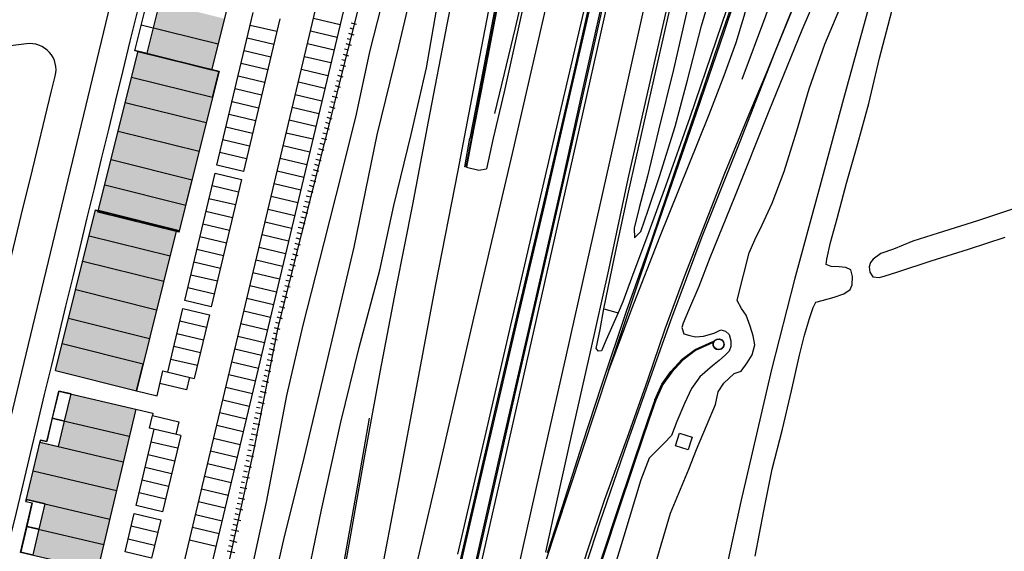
# Model space of a CAD drawing. Header units: metres. Extents: x 89795 to 94000, y 463250 to 466585.
# Tile 171 of 185: x 91270 to 91450, y 465790 to 465887. Entities that reach past the tile are written whole.
import ezdxf

# ---------------------------------------------------------------- set-up
doc = ezdxf.new("R2010")
doc.units = ezdxf.units.M
doc.layers.add('92.1_Bestaande bebouwing - Existing building H', color=7, linetype='Continuous', true_color=0xb5b6af)
doc.layers.add('XXX_Background', color=3, linetype='Continuous')

msp = doc.modelspace()

# ---------------------------------------------------------------- hatches: boundary and pattern name
at = {"layer": '92.1_Bestaande bebouwing - Existing building H'}
for points in [[(91307.1, 465887.51), (91295.29, 465890.46), (91294.12, 465885.8), (91305.94, 465882.86)], [(91305.94, 465882.86), (91294.12, 465885.8), (91292.96, 465881.15), (91304.78, 465878.2)], [(91306.14, 465877.86), (91291.29, 465881.56), (91288.94, 465872.12), (91303.79, 465868.42)], [(91303.79, 465868.42), (91288.94, 465872.12), (91287.63, 465866.88), (91302.48, 465863.18)], [(91302.48, 465863.18), (91287.63, 465866.88), (91286.33, 465861.64), (91301.17, 465857.94)], [(91301.17, 465857.94), (91286.33, 465861.64), (91285.17, 465856.98), (91300.01, 465853.28)], [(91300.01, 465853.28), (91285.17, 465856.98), (91284.01, 465852.33), (91298.85, 465848.63)], [(91298.28, 465848.44), (91283.93, 465852.02), (91283.97, 465852.2), (91283.48, 465852.32), (91282.32, 465847.67), (91297.16, 465843.97)], [(91297.16, 465843.97), (91282.32, 465847.67), (91281.15, 465843.01), (91296, 465839.31)], [(91296, 465839.31), (91281.15, 465843.01), (91279.85, 465837.77), (91294.69, 465834.07)], [(91294.69, 465834.07), (91279.85, 465837.77), (91278.54, 465832.53), (91293.39, 465828.83)], [(91293.39, 465828.83), (91278.54, 465832.53), (91277.38, 465827.87), (91292.23, 465824.17)], [(91292.23, 465824.17), (91277.38, 465827.87), (91276.14, 465822.91), (91290.99, 465819.21)], [(91290.85, 465815.83), (91279, 465818.63), (91277.82, 465813.65), (91289.68, 465810.86)], [(91289.68, 465810.86), (91277.82, 465813.65), (91276.72, 465808.98), (91288.58, 465806.18)], [(91288.58, 465806.18), (91273.29, 465809.79), (91272.06, 465804.53), (91287.34, 465800.93)], [(91272.06, 465804.53), (91270.82, 465799.28), (91286.1, 465795.67), (91287.34, 465800.93)], [(91286.1, 465795.67), (91274.24, 465798.47), (91273.14, 465793.8), (91284.99, 465791)], [(91273.14, 465793.8), (91272.04, 465789.12), (91283.89, 465786.33), (91284.99, 465791)]]:
    msp.add_hatch(color=256, dxfattribs=at).paths.add_polyline_path(points)

# ---------------------------------------------------------------- linework, layer by layer
at = {"layer": 'XXX_Background'}
for p, q in [((91330.36, 465886.77), (91331.32, 465886.49)), ((91329.86, 465884.84), (91330.82, 465884.55)), ((91330.11, 465885.8), (91330.59, 465885.66)), ((91329.36, 465882.92), (91330.32, 465882.63)), ((91329.61, 465883.88), (91330.09, 465883.75)), ((91328.87, 465880.99), (91329.83, 465880.71)), ((91329.11, 465881.95), (91329.6, 465881.82)), ((91328.37, 465879.06), (91329.33, 465878.79)), ((91328.62, 465880.03), (91329.1, 465879.9)), ((91327.87, 465877.14), (91328.83, 465876.85)), ((91328.12, 465878.1), (91328.6, 465877.96)), ((91327.39, 465875.21), (91328.35, 465874.92)), ((91327.64, 465876.17), (91328.11, 465876.04)), ((91326.89, 465873.29), (91327.85, 465873.01)), ((91327.14, 465874.24), (91327.61, 465874.11)), ((91326.64, 465872.33), (91327.12, 465872.2)), ((91326.13, 465870.39), (91326.61, 465870.26)), ((91326.39, 465871.36), (91327.35, 465871.09)), ((91325.63, 465868.48), (91326.34, 465868.28)), ((91325.88, 465869.44), (91326.82, 465869.15)), ((91325.13, 465866.54), (91325.86, 465866.35)), ((91325.38, 465867.51), (91326.34, 465867.22)), ((91324.63, 465864.63), (91325.37, 465864.43)), ((91324.88, 465865.59), (91325.84, 465865.31)), ((91324.13, 465862.7), (91324.85, 465862.49)), ((91324.38, 465863.66), (91325.34, 465863.39)), ((91323.63, 465860.78), (91324.34, 465860.58)), ((91323.88, 465861.74), (91324.82, 465861.45)), ((91323.13, 465858.85), (91323.85, 465858.65)), ((91323.38, 465859.81), (91324.34, 465859.52)), ((91322.88, 465857.89), (91323.84, 465857.61)), ((91322.37, 465855.96), (91323.34, 465855.69)), ((91322.63, 465856.93), (91323.37, 465856.73)), ((91321.87, 465854.04), (91322.81, 465853.75)), ((91322.12, 465855), (91322.85, 465854.79)), ((91321.37, 465852.12), (91322.33, 465851.83)), ((91321.62, 465853.08), (91322.33, 465852.88)), ((91320.87, 465850.19), (91321.83, 465849.92)), ((91321.12, 465851.15), (91321.85, 465850.95)), ((91320.37, 465848.27), (91321.33, 465847.99)), ((91320.62, 465849.23), (91321.36, 465849.03)), ((91320.02, 465846.29), (91320.99, 465846.02)), ((91320.18, 465847.28), (91320.9, 465847.09)), ((91319.81, 465845.31), (91320.42, 465845.15)), ((91319.34, 465843.38), (91319.95, 465843.22)), ((91319.58, 465844.35), (91320.57, 465844.06)), ((91318.87, 465841.46), (91319.47, 465841.3)), ((91319.11, 465842.42), (91320.1, 465842.14)), ((91318.4, 465839.52), (91319, 465839.36)), ((91318.63, 465840.49), (91319.63, 465840.21)), ((91317.92, 465837.58), (91318.53, 465837.41)), ((91318.16, 465838.55), (91319.15, 465838.27)), ((91317.45, 465835.65), (91318.04, 465835.49)), ((91317.68, 465836.61), (91318.67, 465836.32)), ((91316.96, 465833.73), (91317.56, 465833.57)), ((91317.2, 465834.69), (91318.19, 465834.41)), ((91304.37, 465833.17), (91301.59, 465821.49)), ((91316.49, 465831.79), (91317.1, 465831.63)), ((91316.73, 465832.76), (91317.72, 465832.48)), ((91316.26, 465830.82), (91317.25, 465830.54)), ((91315.78, 465828.88), (91316.78, 465828.59)), ((91316.02, 465829.84), (91316.63, 465829.68)), ((91315.31, 465826.95), (91316.31, 465826.69)), ((91315.55, 465827.92), (91316.2, 465827.75)), ((91314.96, 465824.98), (91315.96, 465824.73)), ((91315.11, 465825.97), (91315.78, 465825.81)), ((91314.52, 465823.03), (91315.56, 465822.76)), ((91314.74, 465824), (91315.35, 465823.85)), ((91314.09, 465821.09), (91315.17, 465820.81)), ((91314.31, 465822.07), (91314.91, 465821.92)), ((91313.66, 465819.14), (91314.77, 465818.86)), ((91313.87, 465820.12), (91314.48, 465819.97)), ((91313.44, 465818.16), (91314.05, 465818.01)), ((91313.01, 465816.23), (91313.65, 465816.07)), ((91313.22, 465817.2), (91314.38, 465816.89)), ((91312.59, 465814.28), (91313.25, 465814.13)), ((91312.79, 465815.25), (91313.99, 465814.98)), ((91312.19, 465812.31), (91312.8, 465812.18)), ((91312.39, 465813.29), (91313.59, 465813.02)), ((91311.8, 465810.35), (91312.41, 465810.22)), ((91312, 465811.33), (91313.2, 465811.05)), ((91311.4, 465808.39), (91312.02, 465808.25)), ((91311.6, 465809.37), (91312.83, 465809.09)), ((91311.2, 465807.42), (91312.47, 465807.12)), ((91310.81, 465805.47), (91312.1, 465805.17)), ((91311.01, 465806.45), (91311.65, 465806.31)), ((91310.41, 465803.51), (91311.74, 465803.21)), ((91310.61, 465804.49), (91311.27, 465804.34)), ((91310.01, 465801.55), (91311.22, 465801.27)), ((91310.21, 465802.53), (91310.81, 465802.4)), ((91309.62, 465799.59), (91310.85, 465799.3)), ((91309.82, 465800.57), (91310.42, 465800.43)), ((91309.22, 465797.64), (91310.48, 465797.34)), ((91309.42, 465798.61), (91310.03, 465798.47)), ((91308.83, 465795.69), (91310.12, 465795.39)), ((91309.02, 465796.67), (91309.66, 465796.52)), ((91308.63, 465794.71), (91309.28, 465794.56)), ((91308.23, 465792.75), (91308.9, 465792.6)), ((91308.43, 465793.73), (91309.75, 465793.42)), ((91307.84, 465790.81), (91308.52, 465790.65)), ((91308.03, 465791.78), (91309.39, 465791.45)), ((91307.64, 465789.83), (91309.03, 465789.52))]:
    msp.add_line(p, q, dxfattribs=at)
msp.add_lwpolyline([(91232.13, 465639.82), (91275.51, 465643.14), (91296.66, 465734.8), (91303.5, 465767.7), (91312.53, 465808.22), (91316.95, 465830.8), (91336.1, 465906.94), (91354.56, 465980.62), (91360.33, 466003.3, 0.252015), (91359.93, 466004.71), (91347.11, 466017.51, 0.232073), (91345.86, 466017.94), (91291.91, 466010.99), (91275.55, 466008.88), (91274.52, 466008.75), (91278.06, 465981.19), (91315.14, 465985.96, 0.004836)], format="xyb", close=True, dxfattribs=at)
at = {"layer": 'XXX_Background', "ltscale": 0.3}
for points in [[(91303.5, 465767.7), (91312.53, 465808.22), (91316.95, 465830.8), (91336.1, 465906.94), (91354.56, 465980.62), (91360.33, 466003.3, 0.25824), (91359.9, 466004.74), (91347.12, 466017.51, 0.232325), (91345.86, 466017.94), (91291.91, 466010.99), (91285.38, 466010.15), (91275.55, 466008.88), (91274.6, 466008.76), (91248.46, 466005.39)], [(91171.48, 465967.5), (91280.72, 465981.53), (91315.14, 465985.96, 0.004836), (91232.13, 465639.82)]]:
    msp.add_lwpolyline(points, format="xyb", dxfattribs=at)
at = {"layer": 'XXX_Background'}
for points in [[(91268.07, 465639.71), (91229.27, 465637.29, -0.504591), (91226.17, 465640.99), (91248.82, 465735.04), (91306.86, 465976.03), (91303.09, 465979.8), (91175.64, 465964), (91165.82, 465952.24), (91050.21, 465915.63, -0.402927), (91046.48, 465917.47), (91034.9, 465949.67)], [(91266.38, 465836.85), (91270.25, 465852.89), (91271.55, 465858.24), (91275.44, 465874.28), (91276.11, 465876.97, 0.527299), (91270.83, 465882.89), (91264.98, 465882.13, 0.354072), (91260.81, 465877.76)]]:
    msp.add_lwpolyline(points, format="xyb", dxfattribs=at)
for points in [[(91312.12, 465907.61), (91304.75, 465878.07), (91290.68, 465881.58), (91292.94, 465890.65), (91291.78, 465890.94), (91294.58, 465902.17), (91295.74, 465901.88), (91298.05, 465911.12)], [(91331.08, 465898.05), (91304.46, 465785.97), (91299.6, 465787.12), (91326.21, 465899.21)], [(91290.71, 465881.71), (91292.96, 465881.15), (91295.29, 465890.46)], [(91317.26, 465887.46), (91310.6, 465859.44), (91305.74, 465860.59), (91312.39, 465888.61)], [(91291.87, 465886.36), (91305.94, 465882.86)], [(91316.7, 465885.12), (91311.84, 465886.28)], [(91328.3, 465886.38), (91323.44, 465887.53)], [(91327.75, 465884.04), (91322.89, 465885.2)], [(91316.15, 465882.79), (91311.28, 465883.94)], [(91327.2, 465881.71), (91322.33, 465882.86)], [(91290.1, 465876.78), (91304.95, 465873.08), (91306.11, 465877.73), (91291.26, 465881.44)], [(91290.71, 465881.71), (91304.78, 465878.2)], [(91315.59, 465880.45), (91310.73, 465881.61)], [(91326.64, 465879.37), (91321.78, 465880.53)], [(91315.04, 465878.12), (91310.17, 465879.27)], [(91314.48, 465875.78), (91309.62, 465876.94)], [(91326.09, 465877.04), (91321.22, 465878.19)], [(91325.53, 465874.7), (91320.67, 465875.86)], [(91313.93, 465873.45), (91309.06, 465874.6)], [(91324.98, 465872.37), (91320.11, 465873.52)], [(91288.94, 465872.12), (91303.79, 465868.42)], [(91313.37, 465871.11), (91308.51, 465872.27)], [(91312.82, 465868.78), (91307.96, 465869.93)], [(91324.42, 465870.03), (91319.56, 465871.19)], [(91323.87, 465867.7), (91319, 465868.85)], [(91287.63, 465866.88), (91302.48, 465863.18)], [(91312.27, 465866.44), (91307.4, 465867.6)], [(91323.31, 465865.36), (91318.45, 465866.52)], [(91311.71, 465864.11), (91306.85, 465865.26)], [(91311.16, 465861.77), (91306.29, 465862.93)], [(91322.76, 465863.03), (91317.9, 465864.18)], [(91286.33, 465861.64), (91301.17, 465857.94)], [(91322.21, 465860.69), (91317.34, 465861.85)], [(91310.26, 465857.98), (91304.71, 465834.63), (91299.85, 465835.78), (91305.39, 465859.13)], [(91305.39, 465859.13), (91310.26, 465857.98)], [(91321.65, 465858.36), (91316.79, 465859.51)], [(91285.17, 465856.98), (91300.01, 465853.28), (91301.17, 465857.94)], [(91321.1, 465856.02), (91316.23, 465857.18)], [(91309.7, 465855.64), (91304.84, 465856.8)], [(91309.15, 465853.31), (91304.28, 465854.46)], [(91320.54, 465853.69), (91315.68, 465854.84)], [(91276.14, 465822.91), (91283.51, 465852.45), (91298.35, 465848.75), (91290.99, 465819.21)], [(91298.77, 465848.32), (91298.82, 465848.5), (91283.48, 465852.32)], [(91284.01, 465852.33), (91298.85, 465848.63)], [(91308.59, 465850.97), (91303.73, 465852.13)], [(91319.99, 465851.35), (91315.12, 465852.51)], [(91308.04, 465848.64), (91303.17, 465849.79)], [(91319.43, 465849.02), (91314.57, 465850.17)], [(91282.32, 465847.67), (91297.16, 465843.97)], [(91307.48, 465846.3), (91302.62, 465847.46)], [(91318.88, 465846.68), (91314.01, 465847.84)], [(91306.93, 465843.97), (91302.06, 465845.12)], [(91318.32, 465844.35), (91313.46, 465845.5)], [(91281.15, 465843.01), (91296, 465839.31)], [(91306.37, 465841.63), (91301.51, 465842.79)], [(91317.77, 465842.01), (91312.91, 465843.17)], [(91317.22, 465839.68), (91312.35, 465840.83)], [(91305.82, 465839.3), (91300.96, 465840.45)], [(91279.85, 465837.77), (91294.69, 465834.07)], [(91305.27, 465836.96), (91300.4, 465838.12)], [(91316.66, 465837.34), (91311.8, 465838.5)], [(91316.11, 465835.01), (91311.24, 465836.16)], [(91296.73, 465822.65), (91299.5, 465834.32)], [(91299.5, 465834.32), (91304.37, 465833.17)], [(91315.55, 465832.67), (91310.69, 465833.83)], [(91278.54, 465832.53), (91293.39, 465828.83)], [(91303.81, 465830.83), (91298.95, 465831.99)], [(91315, 465830.34), (91310.13, 465831.49)], [(91303.26, 465828.5), (91298.39, 465829.65)], [(91314.44, 465828), (91309.58, 465829.16)], [(91277.38, 465827.87), (91292.23, 465824.17)], [(91302.7, 465826.16), (91297.84, 465827.32)], [(91313.89, 465825.67), (91309.02, 465826.82)], [(91302.15, 465823.83), (91297.28, 465824.98)], [(91276.14, 465822.91), (91290.99, 465819.21), (91292.23, 465824.17)], [(91290.99, 465819.21), (91294.76, 465818.27), (91295.85, 465822.86)], [(91295.85, 465822.86), (91301.59, 465821.49)], [(91313.34, 465823.33), (91308.47, 465824.49)], [(91300.72, 465821.7), (91300.16, 465819.37), (91295.3, 465820.52)], [(91312.78, 465821), (91307.92, 465822.15)], [(91270.73, 465798.9), (91273.38, 465810.16), (91274.55, 465809.89), (91276.74, 465819.16), (91294.01, 465815.09)], [(91312.23, 465818.66), (91307.36, 465819.81)], [(91311.67, 465816.32), (91306.81, 465817.48)], [(91290.85, 465815.83), (91283.86, 465786.2), (91269.75, 465789.53), (91271.9, 465798.63)], [(91275.56, 465814.18), (91289.68, 465810.86)], [(91299.1, 465810.99), (91293.36, 465812.35), (91293.91, 465814.68), (91298.78, 465813.53), (91298.22, 465811.19)], [(91294.01, 465815.09), (91293.91, 465814.68)], [(91311.12, 465813.99), (91306.25, 465815.14)], [(91299.1, 465810.99), (91295.77, 465796.97), (91290.91, 465798.13), (91294.23, 465812.14)], [(91310.56, 465811.65), (91305.7, 465812.81)], [(91274.55, 465809.89), (91273.38, 465810.16), (91273.29, 465809.79), (91288.58, 465806.18)], [(91310.01, 465809.32), (91305.14, 465810.47)], [(91298.54, 465808.65), (91293.68, 465809.8)], [(91297.99, 465806.31), (91293.12, 465807.47)], [(91309.45, 465806.98), (91304.59, 465808.14)], [(91297.43, 465803.98), (91292.57, 465805.13)], [(91308.9, 465804.65), (91304.03, 465805.8)], [(91272.06, 465804.53), (91287.34, 465800.93)], [(91308.35, 465802.31), (91303.48, 465803.47)], [(91296.88, 465801.64), (91292.02, 465802.8)], [(91307.79, 465799.98), (91302.93, 465801.13)], [(91270.82, 465799.28), (91286.1, 465795.67)], [(91296.33, 465799.31), (91291.46, 465800.46)], [(91270.73, 465798.9), (91271.9, 465798.63)], [(91307.24, 465797.64), (91302.37, 465798.8)], [(91295.43, 465795.52), (91293.76, 465788.51), (91288.9, 465789.66), (91290.56, 465796.67)], [(91290.56, 465796.67), (91295.43, 465795.52)], [(91306.68, 465795.31), (91301.82, 465796.46)], [(91270.88, 465794.33), (91284.99, 465791)], [(91294.87, 465793.18), (91290.01, 465794.34)], [(91306.13, 465792.97), (91301.26, 465794.13)], [(91294.32, 465790.84), (91289.45, 465792)], [(91305.57, 465790.64), (91300.71, 465791.79)]]:
    msp.add_lwpolyline(points, dxfattribs=at)
for points in [[(91306.14, 465877.86), (91298.77, 465848.32), (91283.93, 465852.02), (91291.29, 465881.56)], [(91279, 465818.63), (91276.74, 465819.16), (91275.56, 465814.18), (91277.82, 465813.65)], [(91277.82, 465813.65), (91275.56, 465814.18), (91274.55, 465809.89), (91273.38, 465810.16), (91273.29, 465809.79), (91276.72, 465808.98)], [(91274.24, 465798.47), (91270.82, 465799.28), (91270.73, 465798.9), (91271.9, 465798.63), (91270.88, 465794.33), (91273.14, 465793.8)], [(91273.14, 465793.8), (91270.88, 465794.33), (91269.78, 465789.66), (91272.04, 465789.12)]]:
    msp.add_lwpolyline(points, close=True, dxfattribs=at)
for points in [[(91357.28, 465973.91, -0.07), (91352.9, 465957.24, -0.03), (91348.8, 465940.88, 0.23), (91342.92, 465917.7, 0.22), (91337.98, 465898.22, 0.25), (91333.72, 465881.42, 0.13), (91331.24, 465869.95, 0.13), (91328.65, 465859.38, 0.15), (91325.35, 465846.35, 0.19), (91321.49, 465831.28, 0.26), (91318.49, 465818.35, 0.31), (91316.62, 465808.39, 0.29), (91314.76, 465798.78, 0.28), (91312.11, 465786.72, 0.31), (91309.91, 465774.01, 0.31), (91307.64, 465762.46, 0.31), (91305.15, 465749.75, 0.31), (91303.11, 465740, 0.29), (91302.03, 465734.78, 0.28), (91298.94, 465719.23, 0.33), (91295.68, 465702.62, 0.28), (91292.05, 465686.81, 0.28), (91290.15, 465678.52, 0.24)], [(91360.77, 465972.86, 0.55), (91356.42, 465955.36, 0.68), (91351.57, 465934.6, 0.79), (91347.43, 465918.13, 0.9), (91343.12, 465899.78, 0.95), (91339.05, 465882.4, 0.85), (91335.06, 465866.18, 0.9), (91330.85, 465845.56, 0.96), (91326, 465825.14, 0.86), (91321.72, 465807.12, 0.81), (91317.95, 465791.94, 0.89), (91314.38, 465776.33, 0.85), (91311.11, 465759.47, 0.81), (91307, 465740, 0.81), (91303.46, 465721.51, 0.88), (91298.98, 465699.91, 0.87), (91296.64, 465685.65, 0.87), (91295.46, 465676.96, 0.93)], [(91301.13, 465675.32, 4.47), (91302.8, 465685.12, 4.34), (91305.99, 465698.6, 4.4), (91308.63, 465712.5, 4.32), (91311.65, 465728.06, 4.17), (91313.94, 465740, 4.13), (91315.41, 465747.66, 4.1), (91318.01, 465762.53, 4.3), (91321.42, 465780.46, 4.32), (91324.91, 465797.38, 4.27), (91328.45, 465813.47, 4.21), (91331.8, 465827.14, 4.19), (91335.6, 465841.33, 4.11), (91338.17, 465853.19, 4), (91341.34, 465866.23, 3.76), (91344.14, 465878.5, 3.55), (91345.96, 465889.05, 3.37), (91348.47, 465902.57, 3.13), (91350.92, 465915.43, 2.84), (91353.37, 465928.49, 2.36), (91356.14, 465942.28, 1.96), (91359.01, 465956.02, 1.62), (91360.37, 465964.09, 1.24), (91361.66, 465972.47, 0.85)], [(91326.37, 465770.84, 4.46), (91329.97, 465791.01, 4.46), (91332.7, 465806.61, 4.52), (91335.67, 465822.62, 4.44), (91338.62, 465837.96, 4.44), (91341.62, 465853.41, 4.24), (91344.52, 465868.64, 4.05), (91348.01, 465886.75, 3.71), (91351.55, 465904.53, 3.32), (91356.35, 465929.1, 2.59), (91359.86, 465947.27, 2.04), (91363.48, 465966.6, 1.37), (91364.44, 465971.72, 1.15)], [(91314.45, 465671.12, 4.63), (91317.97, 465689.89, 4.62), (91321.38, 465708.23, 4.63), (91324.92, 465727.15, 4.54), (91327.33, 465740, 4.59), (91328.16, 465744.42, 4.61), (91331.59, 465762.81, 4.61), (91335.32, 465782.59, 4.55), (91339.12, 465802.78, 4.6), (91342.37, 465820.08, 4.55), (91345.89, 465838.69, 4.46), (91349.93, 465859.66, 4.4), (91353.9, 465880.53, 4.02), (91358.79, 465905.92, 3.37), (91364.5, 465935.73, 2.48), (91369.62, 465962.11, 1.52), (91371.09, 465969.66, 1.24)], [(91372.26, 465969.28, 2.25), (91368.58, 465950.09, 2.77), (91364.71, 465930.12, 3.27), (91360.5, 465907.95, 4.11), (91357.39, 465891.91, 4.4), (91354.39, 465876.2, 4.5), (91352.33, 465865.54, 4.6), (91351.37, 465860.27, 4.45)], [(91372.4, 465969.25, 2.25), (91368.71, 465950.06, 2.77), (91364.84, 465930.1, 3.27), (91360.63, 465907.93, 4.11), (91359.05, 465899.78, 4.25), (91357.52, 465891.89, 4.4), (91354.52, 465876.18, 4.5)], [(91379, 465967.31, 5.77), (91375.22, 465950.61, 5.68), (91369.32, 465924.74, 5.58), (91364.41, 465903.18, 5.56), (91360.39, 465885.84, 5.46), (91357.95, 465875.64, 4.83), (91356.63, 465870.09, 4.67)], [(91383.68, 465965.78, 5.11), (91379.1, 465945.99, 4.97), (91372.73, 465918.63, 4.97), (91366.24, 465890.49, 4.88), (91359.84, 465862.76, 4.76), (91352.78, 465832.52, 4.81), (91345.91, 465802.81, 4.83), (91338.99, 465773, 4.82), (91334.51, 465753.3, 4.82), (91331.45, 465740, 4.79), (91329.5, 465731.53, 4.78), (91324.08, 465707.63, 4.72), (91319.01, 465685.56, 4.69), (91315.63, 465670.79, 4.63)], [(91379.73, 465967.04, 5.09), (91376.18, 465951.31, 4.88), (91370.67, 465927, 4.9), (91365.35, 465904.03, 4.82), (91361.57, 465888.41, 4.76), (91358.38, 465874.05, 4.7), (91356.35, 465865.58, 4.69), (91355.14, 465859.92, 4.61)], [(91323.07, 465668.53, 4.79), (91326.68, 465684.34, 4.77), (91330.29, 465700.3, 4.77), (91334.24, 465717.64, 4.88), (91337.67, 465732.52, 4.88), (91339.37, 465740, 4.91), (91341.29, 465748.46, 4.94), (91345.13, 465765.16, 4.93), (91348.92, 465781.81, 4.88), (91352.9, 465798.96, 4.87), (91356.78, 465815.9, 4.88), (91360.78, 465832.96, 4.85), (91365.6, 465853.39, 4.88), (91370.95, 465876.56, 4.92), (91376.34, 465900.52, 5), (91380.89, 465919.9, 5.1), (91386.07, 465942.33, 5.2), (91390.94, 465963.68, 5.3)], [(91323.27, 465668.46, 5.55), (91327.1, 465685.25, 5.56), (91331.18, 465703.17, 5.56), (91335.71, 465722.99, 5.63), (91339.57, 465740, 5.67), (91339.78, 465740.92, 5.67), (91344.21, 465760.19, 5.67), (91348.92, 465780.71, 5.67), (91352.89, 465797.95, 5.67), (91356.63, 465813.99, 5.63), (91361.04, 465832.96, 5.59), (91365.73, 465852.91, 5.54), (91369.94, 465871.27, 5.61), (91375.61, 465895.99, 5.75), (91380.46, 465917.01, 5.81), (91384.63, 465935.4, 5.88), (91391.13, 465963.62, 5.99)], [(91349.92, 465789.21, 4.74), (91355.07, 465811.59, 4.78), (91359.41, 465830.43, 4.81), (91364.5, 465852.33, 4.89), (91369.25, 465872.85, 4.91), (91373.88, 465892.76, 4.97), (91379.31, 465916.56, 5.07), (91384.18, 465937.87, 5.18), (91390.11, 465963.93, 5.24)], [(91392.6, 465963.05, 6.04), (91389.74, 465950.28, 5.87), (91384.76, 465928.3, 5.87), (91380.41, 465908.72, 5.82), (91376.31, 465890.4, 5.79), (91372.77, 465874.53, 5.71), (91368.82, 465856.74, 5.71), (91363.62, 465833.95, 5.73), (91358.41, 465811.04, 5.74), (91352.56, 465785.34, 5.74), (91347.66, 465763.83, 5.74), (91343.14, 465744.05, 5.72), (91342.22, 465740, 5.71), (91338.32, 465722.84, 5.67), (91333.13, 465700.08, 5.67), (91328.46, 465679.48, 5.62), (91325.76, 465667.65, 5.61)], [(91392.78, 465963, 5.27), (91388.42, 465943.5, 5.12), (91382.29, 465916.25, 5.08), (91376.17, 465888.59, 5.01), (91370.9, 465865.08, 4.96), (91365.5, 465841.11, 4.95), (91360.67, 465819.97, 4.95), (91355.19, 465795.85, 4.94), (91349.74, 465771.54, 4.95), (91343.96, 465746.72, 4.97), (91342.44, 465740, 4.96), (91337.01, 465715.99, 4.94), (91330.64, 465688.01, 4.87), (91325.95, 465667.59, 4.81)], [(91393.44, 465962.83, 5.27), (91389.12, 465943.35, 5.19), (91383.52, 465918.36, 5.13), (91377.46, 465891.06, 5), (91371.52, 465864.62, 4.97), (91365.26, 465836.63, 5.01), (91358.32, 465805.96, 5), (91351.17, 465774.51, 4.94)], [(91346.41, 465722.47, 4.81), (91350.13, 465738.86, 4.81), (91350.39, 465740, 4.81), (91353.37, 465753.21, 4.82), (91357.02, 465769.25, 4.79), (91360.89, 465786.18, 4.77), (91365, 465804.47, 4.81), (91369.8, 465825.79, 4.81), (91373.53, 465842.47, 4.88), (91377.76, 465861.23, 4.84), (91383.34, 465886.2, 4.88), (91389.09, 465912.13, 5.04), (91393.83, 465933.22, 4.98), (91400.02, 465960.86, 5.16)], [(91404.21, 465959.55, 5.02), (91400.29, 465942.19, 4.88), (91394.82, 465918.02, 4.81), (91390.13, 465897.86, 4.79), (91385.6, 465878.08, 4.75), (91381.05, 465858.09, 4.72), (91377.53, 465841.43, 4.72), (91374.16, 465826.38, 4.72), (91370.8, 465811.5, 4.71), (91367.62, 465797.19, 4.65), (91365.94, 465789.61, 4.67)], [(91376.64, 465834.28, 5.41), (91378.62, 465843.74, 5.32), (91381.19, 465855.65, 5.32), (91384.01, 465868.12, 5.34), (91386.25, 465878.17, 5.42), (91388.93, 465889.96, 5.41), (91392.52, 465905.87, 5.37), (91396.05, 465921.36, 5.43), (91399.61, 465937.15, 5.56), (91403.78, 465955.3, 5.49), (91404.62, 465959.43, 5.73)], [(91407.59, 465958.6, 4.84), (91402.55, 465936.61, 4.75), (91397.89, 465917.03, 4.7), (91393.71, 465898.85, 4.71), (91392.33, 465890.74, 4.61), (91389.44, 465878.19, 4.53), (91386.68, 465867.07, 4.5), (91384.66, 465858.59, 4.5), (91383.11, 465852.78, 4.5), (91382.22, 465849.06, 4.49), (91382.29, 465847.27, 4.38)], [(91382.29, 465847.27, 4.38), (91383.42, 465848.45, 4.08), (91384.76, 465852.36, 4.08), (91386.84, 465858.51, 3.83), (91389.74, 465867.74, 3.65), (91391.98, 465876.22, 3.47), (91394.55, 465886.22, 3.35), (91398.51, 465899.63, 3.03), (91401.29, 465911.47, 2.76), (91405.18, 465925.53, 2.36), (91409.1, 465938.39, 2.02), (91413.33, 465952.34, 1.56), (91414.66, 465956.32, 1.61)], [(91366.34, 465789.5, 4.67), (91369.09, 465797.98, 4.66), (91372.76, 465809.45, 4.57), (91376.32, 465820.32, 4.5), (91380.83, 465833.84, 4.42), (91385.47, 465846.91, 4.17), (91389.69, 465859.42, 4.03), (91394.08, 465872.23, 3.83), (91397.95, 465883.63, 3.67), (91402.09, 465895.65, 3.37), (91407.58, 465912.3, 2.98), (91412.59, 465927.68, 2.61), (91417.24, 465941.96, 2.23), (91421.05, 465954.43, 2.02)], [(91402.02, 465876.42, 3.58), (91406.36, 465888.03, 3.38), (91410.17, 465898.89, 3.22), (91413.94, 465910.19, 2.92), (91417.66, 465921.57, 2.7), (91421.01, 465932.43, 2.45), (91424.64, 465943.99, 2.05), (91427.28, 465952.51, 1.82)], [(91368.37, 465950.13, 1.99), (91364.49, 465930.16, 2.5), (91360.28, 465907.99, 3.44), (91357.17, 465891.95, 3.6), (91354.17, 465876.24, 4.14), (91352.12, 465865.58, 4.32)], [(91433.37, 465950.65, 1.75), (91430.97, 465942.89, 1.82), (91428.63, 465935.51, 2.1), (91426.44, 465928.18, 2.21), (91424.38, 465921.79, 2.35), (91421.84, 465914.98, 2.69), (91419.33, 465908.74, 2.85), (91416.19, 465901.16, 3.01), (91413.07, 465893.91, 3.22), (91410.17, 465886.7, 3.31), (91406.66, 465878.03, 3.41), (91402.93, 465869.21, 3.73), (91398.75, 465859.08, 3.92), (91394.74, 465848.72, 4), (91391.4, 465840.11, 4.14), (91387.87, 465830.55, 4.25), (91384.64, 465821.15, 4.35), (91381.18, 465811.28, 4.42), (91376.71, 465799.09, 4.5), (91373.59, 465789.79, 4.57), (91371.37, 465782.65, 4.57)], [(91372.53, 465784.48, 5.2), (91375.97, 465795.18, 5.15), (91380.99, 465809.7, 5.03), (91385.17, 465821.48, 4.97), (91388.96, 465832.1, 4.83), (91394.71, 465847.51, 4.64), (91401.63, 465864.99, 4.37), (91408.08, 465881.43, 4.08), (91413.76, 465895.38, 3.73), (91418.99, 465907.77, 3.47), (91420.85, 465912.38, 3.39), (91423.31, 465918.77, 3.21), (91425.82, 465925.96, 3), (91428.4, 465933.99, 2.76), (91431.35, 465943.23, 2.54), (91433.63, 465950.54, 2.48)], [(91418.48, 465949.69, 2.06), (91415.97, 465940.73, 2.76), (91414.14, 465934.38, 3.15), (91411.41, 465926, 3.53), (91409.25, 465919.32, 3.7), (91406.06, 465909.8, 3.88), (91401.92, 465897.28, 4.11), (91397.24, 465883.58, 4.47), (91392.43, 465869.35, 4.7), (91387.96, 465856.77, 4.86), (91384.93, 465848.39, 4.94), (91381.76, 465839.85, 5.11), (91380.14, 465835.56, 5.25), (91379.27, 465833.5, 5.35)], [(91441.49, 465948.23, -0.02), (91435.43, 465926.79, -0.26), (91430.11, 465906.76, -0.25), (91425.26, 465889.67, -0.08), (91420.58, 465872.82, -0.08), (91416.07, 465856.01, 0), (91411.62, 465839.66, 0.09), (91407.39, 465823.1, 0.07), (91403.87, 465807.85, 0.19), (91401.79, 465798.88, 0.13), (91399, 465786.28, 0.11), (91396.96, 465773.51, 0.1), (91395.43, 465761.15, 0.06), (91393.73, 465747.49, 0.06), (91393.04, 465740, 0.09), (91392.4, 465733.09, 0.12), (91391.31, 465720.65, 0.14), (91389.9, 465712.12, 0.12), (91389.4, 465704.18, 0.09), (91388.21, 465692.92, 0.09), (91387.15, 465682.48, 0.09), (91386.17, 465672.55, -0.09), (91385.12, 465662.92, -0.01), (91383.2, 465650.22, 0.06)], [(91416.81, 465894.36, 2.82), (91412.97, 465885.41, 3.23), (91406.91, 465870.53, 3.32), (91400.64, 465854.77, 3.55), (91396.06, 465843.6, 3.86), (91394.09, 465838.38, 3.82), (91392.17, 465833.97, 3.8), (91391.21, 465831.65, 3.8), (91390.98, 465830.81, 3.8), (91391.34, 465829.65, 3.8), (91392.42, 465829.35, 3.88), (91393.49, 465829.13, 3.88), (91394.91, 465829.21, 3.97), (91396.86, 465829.81, 4.01), (91398.12, 465830.41, 4.01), (91398.94, 465830.14, 3.93), (91399.64, 465829.55, 3.88), (91399.96, 465828.38, 3.7), (91399.95, 465827.32, 3.7), (91399.62, 465826.51, 3.7), (91398.98, 465825.82, 3.71), (91397.82, 465824.77, 3.81), (91396.55, 465823.78, 3.93), (91394.24, 465821.76, 4.14), (91392.75, 465819.66, 4.13), (91391.45, 465816.86, 4.13), (91390.06, 465813.56, 4.13), (91389.08, 465811.02, 4.13), (91387.71, 465809.6, 4.19), (91384.99, 465806.86, 4.2), (91383.45, 465802.88, 4.16), (91380.31, 465792.53, 4.17), (91375.81, 465777.75, 4.15)], [(91385.96, 465786.79, 0.64), (91388.86, 465796.74, 0.72), (91392.24, 465804.81, 0.63), (91393.65, 465808.43, 0.54), (91395.46, 465812.8, 0.53), (91397.15, 465816.7, 0.5), (91397.59, 465819.04, 0.56), (91398.66, 465820.63, 0.55), (91400.55, 465822.39, 0.44), (91401.81, 465822.82, 0.43), (91402.95, 465824.35, 0.37), (91403.82, 465825.8, 0.27), (91404.32, 465827.62, 0.28), (91404.02, 465829.29, 0.34), (91403.51, 465831.06, 0.41), (91402.72, 465833.11, 0.49), (91401.89, 465834.29, 0.49), (91401.09, 465835.76, 0.49), (91401.55, 465837.54, 0.49), (91402.25, 465840.43, 0.49), (91403.28, 465844.51, 0.52), (91404.36, 465846.93, 0.5), (91405.67, 465849.65, 0.3), (91407.54, 465853.65, 0.29), (91409.7, 465859.46, 0.24), (91412.01, 465866.94, 0.25), (91414.31, 465874.64, 0.23), (91417.18, 465882.82, 0.24), (91420.57, 465891.05, 0.17)], [(91411.06, 465819.21, -0.3), (91412.51, 465825.76, -0.3), (91413.43, 465829.41, -0.27), (91414.33, 465832.49, -0.16), (91415.01, 465834.48, -0.16), (91415.51, 465835.46, -0.16), (91416.65, 465835.8, -0.11), (91418.85, 465836.38, -0.1), (91420.68, 465837, -0.1), (91421.81, 465837.8, -0.11), (91422.17, 465838.65, -0.23), (91422.24, 465840.21, -0.23), (91421.96, 465841.4, -0.23), (91421, 465841.83, -0.23), (91419.79, 465841.93, -0.23), (91418.3, 465842.04, -0.23), (91417.4, 465842.41, -0.22), (91417.51, 465843.36, -0.22), (91418.22, 465846.41, -0.18), (91419.42, 465850.83, -0.18), (91421.15, 465857.32, -0.18), (91423.21, 465864.61, -0.2), (91425.21, 465871.96, -0.23), (91427.2, 465880.27, -0.27), (91429.43, 465888.86, -0.23)], [(91354.52, 465876.18, 4.5), (91352.47, 465865.52, 4.6), (91351.5, 465860.25, 4.45), (91351.15, 465860.31, 4.28), (91352.12, 465865.58, 4.32)], [(91351.5, 465860.25, 4.45), (91353.72, 465859.7, 4.5), (91355.14, 465859.92, 4.61)], [(91452.3, 465852.8, 0), (91445.13, 465850.42, 0), (91437.97, 465848.15, -0.01), (91433.32, 465846.69, -0.05), (91429.74, 465845.22, -0.14), (91427.43, 465844.41, -0.15), (91426, 465843.36, -0.24), (91425.51, 465842.76, -0.28), (91425.28, 465841.93, -0.29), (91425.44, 465841, -0.29), (91425.99, 465840.11, -0.29), (91427.12, 465839.98, -0.29), (91428.04, 465840.24, -0.28), (91430.57, 465841.03, -0.23), (91436.64, 465843.04, -0.2), (91443.53, 465845.19, -0.2), (91450.23, 465847.4, -0.13)], [(91396.68, 465828.19, 8.61), (91393.43, 465826.67, 8.63), (91391.08, 465824.94, 8.63), (91389.02, 465822.71, 8.63), (91387.38, 465820.39, 8.63), (91386.07, 465817.52, 8.63), (91384.8, 465813.87, 8.59), (91382.3, 465806.43, 8.58), (91378.87, 465796.23, 8.58), (91374.93, 465784.17, 8.63), (91370.66, 465770.79, 8.63), (91366.65, 465757.74, 8.9), (91363, 465745.39, 8.94), (91361.51, 465740, 8.99), (91359.79, 465733.83, 9.06), (91357.32, 465724.21, 9.16), (91354.31, 465711.82, 9.16), (91350.9, 465697.8, 9.18), (91347.76, 465684.99, 9.18), (91344.59, 465671.45, 9.18), (91342.46, 465662.63, 9.18)], [(91385.98, 465817.55, 4.5), (91387.29, 465820.44, 4.45), (91388.94, 465822.77, 4.4), (91391.01, 465825.01, 4.29), (91393.38, 465826.76, 4.28), (91396.64, 465828.28, 4.21)], [(91396.64, 465828.28, 4.21), (91396.72, 465828.1, 4.23)], [(91396.75, 465827.78, 8.55), (91396.77, 465828.02, 8.55), (91397, 465828.41, 8.55), (91397.39, 465828.65, 8.55), (91397.85, 465828.7, 8.55), (91398.27, 465828.51, 8.55), (91398.57, 465828.14, 8.55), (91398.67, 465827.72, 8.55), (91398.53, 465827.25, 8.55), (91398.19, 465826.92, 8.55), (91397.75, 465826.77, 8.55), (91397.29, 465826.85, 8.55), (91396.94, 465827.13, 8.55), (91396.74, 465827.55, 8.55), (91396.75, 465827.78, 8.55)], [(91396.72, 465828.1, 4.23), (91393.49, 465826.58, 4.27), (91391.15, 465824.86, 4.32), (91389.1, 465822.65, 4.38), (91387.46, 465820.34, 4.42), (91386.17, 465817.48, 4.52)], [(91377.54, 465822.87, 4.54), (91372.72, 465808.41, 4.6), (91367.81, 465793.47, 4.64), (91364.46, 465783.21, 4.66), (91360.55, 465771.08, 4.7), (91357.4, 465761.24, 4.78), (91355.03, 465753.41, 4.78), (91353.45, 465748.05, 4.8), (91351.67, 465741.84, 4.85), (91351.17, 465740, 4.85), (91350.11, 465736.05, 4.84), (91348.66, 465730.42, 4.82), (91346.75, 465722.38, 4.84)], [(91404.39, 465788.88, -0.16), (91405.96, 465797.17, -0.17), (91407.54, 465804.82, -0.17), (91409.39, 465812.15, -0.17), (91411.06, 465819.21, -0.3)], [(91385.98, 465817.55, 4.5), (91384.7, 465813.9, 4.45), (91382.2, 465806.46, 4.53), (91378.77, 465796.26, 4.56), (91374.84, 465784.2, 4.58), (91370.57, 465770.82, 4.61), (91366.55, 465757.77, 4.79), (91362.91, 465745.41, 4.82), (91361.4, 465740, 4.73), (91359.69, 465733.85, 4.63), (91357.22, 465724.23, 4.61), (91354.21, 465711.84, 4.62), (91350.81, 465697.82, 4.66), (91347.66, 465685.02, 4.62), (91344.49, 465671.47, 4.63), (91342.36, 465662.65, 4.61)], [(91386.17, 465817.48, 4.52), (91384.89, 465813.84, 4.57), (91382.4, 465806.4, 4.55), (91378.96, 465796.2, 4.59), (91375.03, 465784.14, 4.6), (91370.76, 465770.76, 4.63), (91366.75, 465757.71, 4.79), (91363.1, 465745.36, 4.78), (91361.61, 465740, 4.75), (91359.89, 465733.8, 4.72), (91357.42, 465724.18, 4.66), (91354.4, 465711.79, 4.66), (91351, 465697.78, 4.66), (91347.85, 465684.97, 4.6), (91344.69, 465671.43, 4.62), (91342.56, 465662.61, 4.61)], [(91333.63, 465814.17, 4.57), (91331.5, 465801.89, 5.19), (91329.24, 465789.14, 5.19), (91326.58, 465774.05, 5.29), (91323.62, 465757.72, 5.28), (91320.92, 465742.77, 5.29), (91320.38, 465740, 5.29), (91318.01, 465727.88, 5.3), (91314.85, 465711.78, 5.34), (91311.35, 465694.33, 5.29), (91308.85, 465681.3, 5.28), (91307.34, 465673.32, 5.28)], [(91392.51, 465809.61, 0.85), (91392.13, 465808.4, 0.85), (91389.8, 465809.13, 3.29), (91390.52, 465811.44, 3.29), (91392.85, 465810.71, 0.85), (91392.51, 465809.61, 0.85)]]:
    msp.add_polyline3d(points, dxfattribs=at)
for points in [[(91410.39, 465920.05, 2.85), (91408.54, 465912.53, 3.03), (91407.15, 465906.74, 3.11), (91405.48, 465900.11, 3.29), (91403.84, 465893.58, 3.44), (91402.35, 465887.93, 3.55), (91400.83, 465883.07, 3.62), (91398.65, 465877, 3.75), (91395.88, 465869.84, 3.83), (91392.1, 465860.45, 4), (91386.92, 465847.5, 4.13), (91381.74, 465834.18, 4.34), (91377.54, 465822.87, 4.54), (91381.92, 465835.9, 4.29), (91385.61, 465846.86, 4.24), (91389.26, 465857.49, 4.07), (91393.7, 465870.4, 3.91), (91398.78, 465885.21, 3.61), (91404.27, 465901.58, 3.29)], [(91376.64, 465834.28, 5.41), (91379.27, 465833.5, 5.35), (91377.11, 465828.59, 5.36), (91376.22, 465826.55, 5.29), (91375.71, 465826.47, 5.29), (91375.25, 465826.99, 5.29), (91376, 465830.47, 5.27)], [(91396.7, 465827.79, 3.94), (91396.72, 465828.03, 3.94), (91396.96, 465828.45, 3.94), (91397.38, 465828.7, 3.94), (91397.86, 465828.75, 3.94), (91398.3, 465828.55, 3.94), (91398.62, 465828.17, 3.94), (91398.72, 465827.72, 3.94), (91398.57, 465827.23, 3.94), (91398.22, 465826.87, 3.94), (91397.76, 465826.72, 3.94), (91397.27, 465826.8, 3.94), (91396.9, 465827.09, 3.94), (91396.68, 465827.55, 3.94)]]:
    msp.add_polyline3d(points, close=True, dxfattribs=at)

doc.saveas('drawing.dxf')
